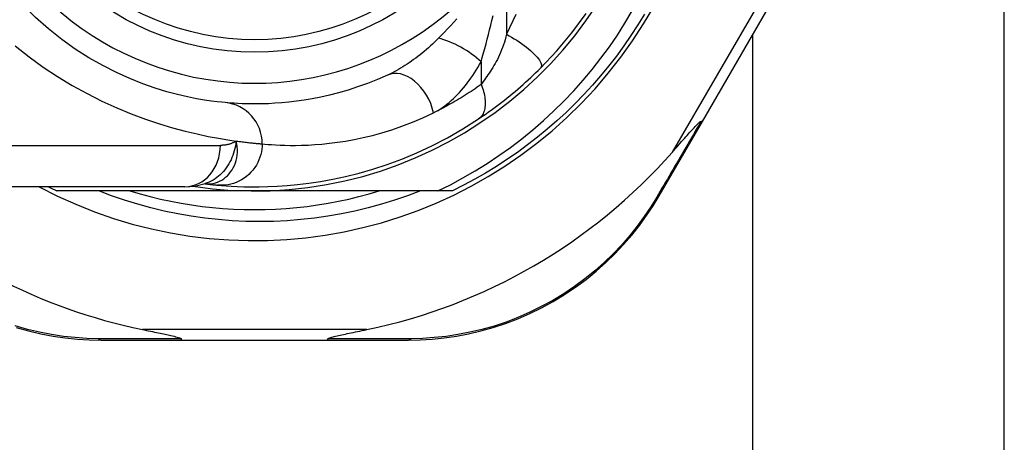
# Model space of a CAD drawing. Header units: inches. Extents: x 3 to 112, y 6 to 61.
# Tile 84 of 140: x 4.549 to 5.485, y 38.295 to 38.697. Entities that reach past the tile are written whole.
import ezdxf

# ---------------------------------------------------------------- set-up
doc = ezdxf.new("R2010")
doc.units = ezdxf.units.IN
doc.header["$MEASUREMENT"] = 0
doc.layers.add('Visible Edges(ANSI)', color=7, linetype='Continuous', lineweight=25)
doc.layers.add('Visible Tangent Edges(ANSI)', color=7, linetype='Continuous', lineweight=25)

msp = doc.modelspace()

# ---------------------------------------------------------------- linework, layer by layer
at = {"layer": 'Visible Edges(ANSI)'}
for p, q in [((5.48508, 36.37141), (5.48508, 40.23066)), ((5.19792, 38.59996), (5.26175, 38.70986)), ((5.24588, 36.45741), (5.24588, 38.68254)), ((5.15687, 38.5293), (5.19792, 38.59996)), ((4.70564, 38.5378), (4.46838, 38.5378)), ((4.77208, 38.53386), (4.58399, 38.53386)), ((4.72477, 38.54072), (4.72482, 38.54072)), ((4.94637, 38.53386), (4.77208, 38.53386)), ((4.96016, 38.53386), (4.94637, 38.53386)), ((4.62597, 38.39213), (4.70302, 38.39213)), ((4.70302, 38.39213), (4.84113, 38.39213)), ((4.84113, 38.39213), (4.91856, 38.39213))]:
    msp.add_line(p, q, dxfattribs=at)
at = {"layer": 'Visible Edges(ANSI)', "flags": 128}
for points in [[(4.74405, 38.61783), (4.74082, 38.61814), (4.73645, 38.61862), (4.73098, 38.61932), (4.72443, 38.62028), (4.71688, 38.62156), (4.70836, 38.62326), (4.69891, 38.62544), (4.68859, 38.62818), (4.67747, 38.63161), (4.66568, 38.63577), (4.65336, 38.6407), (4.64064, 38.64642), (4.62767, 38.65297), (4.61459, 38.66038), (4.60152, 38.66866), (4.58863, 38.67786), (4.57605, 38.68791), (4.56386, 38.69878), (4.55215, 38.71039), (4.54097, 38.72269)], [(4.94637, 38.53386), (4.95841, 38.53983), (4.97026, 38.54618), (4.98189, 38.5529), (4.99331, 38.55998), (5.0045, 38.56743), (5.01546, 38.57523), (5.02618, 38.58338), (5.03664, 38.59189), (5.04683, 38.60073), (5.05673, 38.60988), (5.06632, 38.61933), (5.0756, 38.62908), (5.08456, 38.63911), (5.09319, 38.64943), (5.10149, 38.66001), (5.10945, 38.67086), (5.11706, 38.68196), (5.12431, 38.69332), (5.13121, 38.70491)], [(5.14284, 38.7019), (5.13659, 38.69167), (5.13005, 38.68162), (5.12323, 38.67176), (5.11615, 38.66209), (5.10879, 38.65262), (5.10118, 38.64336), (5.09331, 38.63431), (5.0852, 38.62549), (5.07684, 38.61689), (5.06824, 38.60853), (5.05942, 38.60042), (5.05037, 38.59255), (5.04111, 38.58494), (5.03164, 38.57758), (5.02197, 38.5705), (5.01211, 38.56368), (5.00206, 38.55714), (4.99183, 38.55089), (4.98143, 38.54492), (4.97087, 38.53924), (4.96016, 38.53386)], [(5.04396, 38.65069), (5.05944, 38.66714), (5.07364, 38.68411), (5.08734, 38.70267)], [(4.98501, 38.60227), (4.98738, 38.60386), (4.98977, 38.6055), (4.99221, 38.60719), (4.99466, 38.60892), (4.99715, 38.61071), (4.99965, 38.61253), (5.00216, 38.6144), (5.00469, 38.61631), (5.00723, 38.61826), (5.00978, 38.62025), (5.01233, 38.62228), (5.01488, 38.62435), (5.01741, 38.62643), (5.01993, 38.62854), (5.02243, 38.63068), (5.02492, 38.63283), (5.02738, 38.63501), (5.02982, 38.6372), (5.03224, 38.63942), (5.03464, 38.64164), (5.03701, 38.64389), (5.03936, 38.64614), (5.04167, 38.64841), (5.04396, 38.65069)], [(4.89854, 38.64398), (4.88889, 38.63978), (4.87938, 38.63603), (4.87005, 38.63269), (4.86092, 38.62976), (4.85202, 38.6272), (4.84338, 38.62499), (4.83502, 38.6231), (4.82696, 38.62152), (4.81922, 38.6202), (4.81179, 38.61913), (4.80468, 38.61828), (4.7979, 38.61762), (4.79145, 38.61715), (4.78535, 38.61682), (4.77959, 38.61663), (4.77419, 38.61654), (4.76914, 38.61655), (4.76446, 38.61662), (4.76013, 38.61676), (4.75617, 38.61694), (4.75258, 38.61715), (4.74936, 38.61738), (4.74652, 38.61761), (4.74405, 38.61783)], [(4.73682, 38.53942), (4.74054, 38.5391), (4.74492, 38.53876), (4.74995, 38.53844), (4.75563, 38.53815), (4.76196, 38.53793), (4.76892, 38.53781), (4.77652, 38.53782), (4.78473, 38.53801), (4.79356, 38.5384), (4.803, 38.53904), (4.81302, 38.53999), (4.82362, 38.54127), (4.83478, 38.54295), (4.84647, 38.54508), (4.85868, 38.5477), (4.87138, 38.55086), (4.88453, 38.55464), (4.89808, 38.55907), (4.91201, 38.56421), (4.92626, 38.57012), (4.94075, 38.57684), (4.95543, 38.58442), (4.9702, 38.59288), (4.98501, 38.60227)], [(5.16936, 38.57071), (5.17089, 38.57245), (5.1724, 38.57417), (5.17389, 38.57586), (5.17536, 38.57752), (5.17679, 38.57916), (5.17819, 38.58075), (5.17957, 38.58231), (5.1809, 38.58382), (5.1822, 38.58528), (5.18345, 38.5867), (5.18466, 38.58806), (5.18583, 38.58936), (5.18695, 38.5906), (5.18801, 38.59178), (5.18902, 38.59289), (5.18998, 38.59393), (5.19096, 38.59498), (5.19196, 38.59604), (5.19296, 38.59706), (5.19392, 38.59801), (5.1948, 38.59882), (5.19557, 38.59946), (5.1962, 38.59988), (5.19672, 38.60002)], [(5.19792, 38.59996), (5.1979, 38.59994), (5.19788, 38.59992), (5.19786, 38.59991), (5.19784, 38.59989), (5.19781, 38.59988), (5.19779, 38.59987), (5.19775, 38.59986), (5.19772, 38.59986), (5.19768, 38.59985), (5.19763, 38.59985), (5.19759, 38.59985), (5.19754, 38.59985), (5.19749, 38.59985), (5.19743, 38.59986), (5.19738, 38.59987), (5.19731, 38.59987), (5.19725, 38.59989), (5.19718, 38.5999), (5.19711, 38.59991), (5.19704, 38.59993), (5.19697, 38.59995), (5.19689, 38.59997), (5.19681, 38.59999), (5.19672, 38.60002)], [(4.92986, 38.53386), (4.91762, 38.52926), (4.90523, 38.52504), (4.89273, 38.52121), (4.88012, 38.51778), (4.86743, 38.51475), (4.85466, 38.51211), (4.84181, 38.50988), (4.82891, 38.50805), (4.81595, 38.50662), (4.80296, 38.5056), (4.78993, 38.50499), (4.77688, 38.50478), (4.76381, 38.50498), (4.75074, 38.50559), (4.7377, 38.50661), (4.72471, 38.50804), (4.71178, 38.50988), (4.69893, 38.51212), (4.68617, 38.51475), (4.67349, 38.51779), (4.66092, 38.52122), (4.64846, 38.52504), (4.63612, 38.52926), (4.62391, 38.53386)], [(4.65352, 38.53386), (4.66315, 38.53105), (4.67284, 38.52847), (4.68259, 38.52614), (4.69239, 38.52405), (4.70224, 38.5222), (4.71214, 38.5206), (4.72207, 38.51924), (4.73204, 38.51813), (4.74203, 38.51726), (4.75203, 38.51664), (4.76205, 38.51627), (4.77208, 38.51614), (4.7821, 38.51627), (4.79212, 38.51664), (4.80212, 38.51726), (4.81211, 38.51813), (4.82208, 38.51924), (4.83201, 38.5206), (4.84191, 38.5222), (4.85176, 38.52405), (4.86156, 38.52614), (4.87131, 38.52847), (4.881, 38.53105), (4.89063, 38.53386)], [(4.70564, 38.5378), (4.71519, 38.5385), (4.72507, 38.54082)], [(4.72482, 38.54072), (4.72548, 38.54064), (4.72612, 38.54056), (4.72675, 38.54048), (4.72737, 38.54041), (4.72797, 38.54034), (4.72856, 38.54027), (4.72914, 38.54021), (4.7297, 38.54014), (4.73025, 38.54008), (4.73078, 38.54003), (4.7313, 38.53997), (4.73181, 38.53992), (4.73231, 38.53986), (4.73279, 38.53981), (4.73325, 38.53977), (4.7337, 38.53972), (4.73414, 38.53968), (4.73457, 38.53963), (4.73498, 38.53959), (4.73537, 38.53956), (4.73576, 38.53952), (4.73612, 38.53948), (4.73648, 38.53945), (4.73682, 38.53942)], [(4.91856, 38.39213), (4.92964, 38.39235), (4.94093, 38.39304), (4.95241, 38.39421), (4.964, 38.3959), (4.97567, 38.39811), (4.98738, 38.40086), (4.99908, 38.40415), (5.01075, 38.408), (5.02233, 38.41243), (5.03378, 38.41741), (5.04504, 38.42293), (5.05607, 38.42895), (5.06682, 38.43546), (5.07725, 38.44242), (5.08729, 38.44982), (5.09692, 38.45763), (5.10609, 38.46578), (5.11479, 38.47425), (5.12303, 38.483), (5.13078, 38.49196), (5.13805, 38.50112), (5.14483, 38.51042), (5.1511, 38.51983), (5.15687, 38.5293)], [(4.54524, 38.40422), (4.55697, 38.40091), (4.56871, 38.39815), (4.58041, 38.39592), (4.59203, 38.39423), (4.60354, 38.39304), (4.61487, 38.39235), (4.62597, 38.39213)], [(4.66541, 38.40213), (4.66741, 38.40172), (4.66938, 38.40131), (4.67132, 38.40091), (4.67323, 38.40052), (4.67509, 38.40014), (4.67692, 38.39976), (4.67871, 38.39939), (4.68045, 38.39902), (4.68215, 38.39867), (4.68379, 38.39832), (4.68538, 38.39798), (4.68691, 38.39765), (4.68837, 38.39733), (4.68978, 38.39702), (4.69112, 38.39673), (4.69249, 38.39641), (4.69396, 38.39607), (4.69547, 38.39571), (4.69696, 38.39533), (4.69837, 38.39495), (4.69966, 38.39456), (4.70087, 38.39415), (4.70186, 38.39371), (4.70242, 38.3932)], [(4.84173, 38.3932), (4.84213, 38.39361), (4.84284, 38.39397), (4.84367, 38.39429), (4.84463, 38.39461), (4.84563, 38.39491), (4.8467, 38.3952), (4.84786, 38.3955), (4.84913, 38.39582), (4.85049, 38.39614), (4.85193, 38.39648), (4.85345, 38.39682), (4.85505, 38.39717), (4.8567, 38.39753), (4.85841, 38.3979), (4.86018, 38.39828), (4.86202, 38.39867), (4.86393, 38.39907), (4.86589, 38.39948), (4.86791, 38.3999), (4.86999, 38.40033), (4.87211, 38.40076), (4.87428, 38.40121), (4.87649, 38.40167), (4.87874, 38.40213)], [(4.70302, 38.39213), (4.70299, 38.39213), (4.70297, 38.39214), (4.70294, 38.39215), (4.70291, 38.39216), (4.70289, 38.39218), (4.70286, 38.3922), (4.70284, 38.39222), (4.70281, 38.39225), (4.70279, 38.39228), (4.70276, 38.39232), (4.70273, 38.39236), (4.70271, 38.3924), (4.70268, 38.39245), (4.70266, 38.3925), (4.70263, 38.39255), (4.70261, 38.39261), (4.70258, 38.39267), (4.70256, 38.39274), (4.70254, 38.3928), (4.70251, 38.39288), (4.70249, 38.39295), (4.70246, 38.39303), (4.70244, 38.39311), (4.70242, 38.3932)], [(4.84113, 38.39213), (4.84116, 38.39213), (4.84118, 38.39214), (4.84121, 38.39215), (4.84124, 38.39216), (4.84126, 38.39218), (4.84129, 38.3922), (4.84131, 38.39222), (4.84134, 38.39225), (4.84136, 38.39228), (4.84139, 38.39232), (4.84142, 38.39236), (4.84144, 38.3924), (4.84147, 38.39245), (4.84149, 38.3925), (4.84152, 38.39255), (4.84154, 38.39261), (4.84157, 38.39267), (4.84159, 38.39274), (4.84161, 38.3928), (4.84164, 38.39288), (4.84166, 38.39295), (4.84169, 38.39303), (4.84171, 38.39311), (4.84173, 38.3932)]]:
    msp.add_lwpolyline(points, dxfattribs=at)
at = {"layer": 'Visible Edges(ANSI)'}
msp.add_circle((4.77208, 38.92166), 0.25591, dxfattribs=at)
for centre, radius, start, end in [((4.77208, 38.92166), 0.43504, 241.92751, 118.07249), ((4.77208, 38.92166), 0.3878, 261.33391, 70.21195), ((4.77208, 38.9208), 0.52953, 281.6205, 318.6133), ((4.77208, 38.9208), 0.52953, 226.3272, 258.3795), ((4.77208, 38.92166), 0.431, 242.95157, 244.12615)]:
    msp.add_arc(centre, radius, start, end, dxfattribs=at)
at = {"layer": 'Visible Tangent Edges(ANSI)'}
for p, q in [((5.01178, 38.76669), (5.01178, 38.68276)), ((5.27301, 38.74915), (5.16936, 38.57071)), ((4.98748, 38.6567), (4.98748, 38.63503)), ((4.46838, 38.57717), (4.73954, 38.57717)), ((4.87874, 38.40213), (4.66541, 38.40213))]:
    msp.add_line(p, q, dxfattribs=at)
at = {"layer": 'Visible Tangent Edges(ANSI)', "flags": 128}
for points in [[(5.02042, 38.70169), (5.01178, 38.68276)], [(4.96433, 38.69748), (4.96145, 38.69422), (4.95857, 38.69102), (4.95569, 38.68789), (4.95281, 38.68485), (4.94994, 38.68188), (4.94709, 38.679)], [(4.98748, 38.6567), (4.98867, 38.66083), (4.98985, 38.66503), (4.99103, 38.66931), (4.9922, 38.67365), (4.99335, 38.67803), (4.99449, 38.68246), (4.99562, 38.68693), (4.99673, 38.69143), (4.99781, 38.69597), (4.99888, 38.70053)], [(5.01178, 38.68276), (5.0111, 38.68019), (5.01037, 38.67764), (5.0096, 38.67513), (5.00879, 38.67265), (5.00793, 38.67023), (5.00704, 38.66785), (5.0061, 38.66552), (5.00512, 38.66326), (5.00411, 38.66106), (5.00306, 38.65892), (5.00198, 38.65686), (5.00087, 38.65488), (4.99973, 38.65299), (4.99859, 38.65116), (4.99745, 38.64938), (4.99631, 38.64763), (4.99517, 38.64591), (4.99404, 38.64424), (4.99292, 38.6426), (4.99181, 38.641), (4.9907, 38.63944), (4.98961, 38.63793), (4.98854, 38.63646), (4.98748, 38.63503)], [(5.01178, 38.68276), (5.01415, 38.68144), (5.01654, 38.68004), (5.01894, 38.67858), (5.02135, 38.67706), (5.02373, 38.67549), (5.02607, 38.67388), (5.02834, 38.67224), (5.03054, 38.67058), (5.03264, 38.66891), (5.03461, 38.66725), (5.03644, 38.6656), (5.03812, 38.66399), (5.03963, 38.66242), (5.04096, 38.66091), (5.0421, 38.65947), (5.04305, 38.65811), (5.0438, 38.65684), (5.04436, 38.65565), (5.04472, 38.65457), (5.0449, 38.65359), (5.0449, 38.65271), (5.04474, 38.65194), (5.04442, 38.65126), (5.04396, 38.65069)], [(4.94709, 38.679), (4.94518, 38.67712), (4.94326, 38.67528), (4.94132, 38.67346), (4.93937, 38.67167), (4.9374, 38.66992), (4.93542, 38.6682), (4.93343, 38.66652), (4.93143, 38.66487), (4.92941, 38.66326), (4.92739, 38.66169), (4.92537, 38.66015), (4.92333, 38.65866), (4.92129, 38.6572), (4.91923, 38.65578), (4.91717, 38.6544), (4.9151, 38.65306), (4.91303, 38.65176), (4.91095, 38.65051), (4.90888, 38.6493), (4.9068, 38.64813), (4.90472, 38.64702), (4.90265, 38.64595), (4.90059, 38.64494), (4.89854, 38.64398)], [(4.54454, 38.67189), (4.55758, 38.66147), (4.571, 38.65167), (4.58474, 38.64252), (4.59872, 38.63408), (4.61283, 38.62636), (4.62695, 38.61933), (4.64099, 38.61298), (4.65483, 38.60729), (4.66838, 38.60223), (4.68152, 38.5978), (4.69416, 38.59396), (4.70618, 38.59071), (4.71749, 38.588), (4.72803, 38.58577), (4.73775, 38.58394), (4.74662, 38.58247), (4.75461, 38.58131)], [(4.94232, 38.60815), (4.94448, 38.60926), (4.94662, 38.61047), (4.94875, 38.61179), (4.95087, 38.6132), (4.95297, 38.61471), (4.95504, 38.6163), (4.9571, 38.61798), (4.95913, 38.61975), (4.96114, 38.62159), (4.96311, 38.6235), (4.96506, 38.62548), (4.96697, 38.62752), (4.96886, 38.62964), (4.97072, 38.63181), (4.97254, 38.63406), (4.97434, 38.63636), (4.97611, 38.63872), (4.97784, 38.64114), (4.97954, 38.64361), (4.98121, 38.64614), (4.98283, 38.64871), (4.98442, 38.65133), (4.98597, 38.65399), (4.98748, 38.6567)], [(4.98748, 38.63503), (4.98557, 38.63368), (4.98367, 38.63236), (4.98177, 38.63105), (4.97987, 38.62977), (4.97799, 38.62851), (4.9761, 38.62728), (4.97422, 38.62606), (4.97233, 38.62486), (4.97044, 38.62368), (4.96855, 38.62252), (4.96666, 38.62137), (4.96477, 38.62025), (4.96288, 38.61914), (4.961, 38.61805), (4.95911, 38.61697), (4.95723, 38.61592), (4.95535, 38.61488), (4.95348, 38.61387), (4.95161, 38.61287), (4.94974, 38.61189), (4.94788, 38.61093), (4.94603, 38.60999), (4.94417, 38.60906), (4.94232, 38.60815)], [(4.98748, 38.63503), (4.98814, 38.63335), (4.98876, 38.63166), (4.98932, 38.62994), (4.98982, 38.62823), (4.99026, 38.62651), (4.99063, 38.62479), (4.99093, 38.62309), (4.99117, 38.62141), (4.99132, 38.61976), (4.9914, 38.61814), (4.99141, 38.61657), (4.99133, 38.61504), (4.99118, 38.61357), (4.99095, 38.61216), (4.99065, 38.61081), (4.99027, 38.60954), (4.98982, 38.60834), (4.98931, 38.60722), (4.98873, 38.60619), (4.98809, 38.60523), (4.98739, 38.60437), (4.98664, 38.60358), (4.98585, 38.60289), (4.98501, 38.60227)], [(4.7793, 38.57862), (4.7819, 38.57838), (4.78491, 38.57811), (4.7883, 38.57786), (4.79209, 38.57762), (4.79627, 38.57741), (4.80083, 38.57726), (4.80578, 38.57718), (4.8111, 38.57718), (4.8168, 38.57727), (4.82288, 38.57749), (4.82932, 38.57786), (4.83612, 38.57839), (4.84328, 38.57913), (4.85078, 38.58009), (4.85862, 38.5813), (4.86679, 38.58279), (4.87529, 38.58458), (4.88411, 38.58671), (4.89323, 38.5892), (4.90262, 38.59209), (4.91225, 38.59541), (4.9221, 38.59917), (4.93214, 38.60341), (4.94232, 38.60815)], [(5.19672, 38.60002), (5.19488, 38.59686), (5.19305, 38.59373), (5.19122, 38.5906), (5.1894, 38.58748), (5.18759, 38.58437), (5.18578, 38.58128), (5.18398, 38.57819), (5.18218, 38.57512), (5.18039, 38.57207), (5.17861, 38.56902), (5.17684, 38.56599), (5.17507, 38.56297), (5.17331, 38.55996), (5.17156, 38.55697), (5.16981, 38.55399), (5.16808, 38.55102), (5.16635, 38.54807), (5.16463, 38.54514), (5.16292, 38.54222), (5.16122, 38.53932), (5.15952, 38.53643), (5.15784, 38.53356), (5.15617, 38.5307), (5.1545, 38.52787)], [(4.75461, 38.58131), (4.75425, 38.57892), (4.75383, 38.57657), (4.75333, 38.57427), (4.75275, 38.57201), (4.75209, 38.5698), (4.75136, 38.56764), (4.75054, 38.56553), (4.74965, 38.56347), (4.74866, 38.56147), (4.74759, 38.55952), (4.74643, 38.55763), (4.74518, 38.55581), (4.74386, 38.55407), (4.74246, 38.5524), (4.74099, 38.55082), (4.73945, 38.54932), (4.73784, 38.54791), (4.73617, 38.54659), (4.73444, 38.54537), (4.73265, 38.54425), (4.73081, 38.54323), (4.72893, 38.54231), (4.72702, 38.54151), (4.72507, 38.54082)], [(4.7261, 38.54062), (4.72828, 38.54059), (4.73046, 38.54075), (4.73263, 38.54109), (4.73476, 38.54161), (4.73684, 38.54231), (4.73887, 38.54318), (4.74083, 38.54423), (4.74272, 38.54545), (4.74452, 38.54683), (4.74622, 38.54837), (4.74781, 38.55006), (4.74928, 38.55189), (4.75062, 38.55385), (4.75182, 38.55594), (4.75288, 38.55814), (4.75378, 38.56045), (4.75452, 38.56285), (4.75509, 38.56533), (4.75548, 38.56788), (4.75569, 38.57049), (4.75572, 38.57315), (4.75555, 38.57585), (4.75518, 38.57857), (4.75461, 38.58131)], [(4.75461, 38.58131), (4.75406, 38.58096), (4.7535, 38.58063), (4.75293, 38.58032), (4.75236, 38.58002), (4.75178, 38.57974), (4.75119, 38.57947), (4.75059, 38.57922), (4.74999, 38.57898), (4.74938, 38.57875), (4.74877, 38.57855), (4.74815, 38.57835), (4.74752, 38.57817), (4.74688, 38.57801), (4.74624, 38.57786), (4.74559, 38.57773), (4.74494, 38.57761), (4.74428, 38.57751), (4.74362, 38.57741), (4.74295, 38.57734), (4.74228, 38.57728), (4.7416, 38.57723), (4.74092, 38.57719), (4.74023, 38.57717), (4.73954, 38.57717)], [(4.75461, 38.58131), (4.75607, 38.58111), (4.75749, 38.58092), (4.75888, 38.58074), (4.76023, 38.58057), (4.76155, 38.58041), (4.76283, 38.58026), (4.76407, 38.58011), (4.76527, 38.57998), (4.76644, 38.57985), (4.76757, 38.57972), (4.76866, 38.57961), (4.76971, 38.5795), (4.77072, 38.5794), (4.7717, 38.5793), (4.77264, 38.57921), (4.77353, 38.57912), (4.77439, 38.57904), (4.77521, 38.57897), (4.77599, 38.5789), (4.77673, 38.57884), (4.77743, 38.57878), (4.7781, 38.57872), (4.77872, 38.57867), (4.7793, 38.57862)], [(4.7793, 38.57862), (4.77922, 38.57617), (4.77898, 38.57366), (4.77857, 38.57112), (4.77798, 38.56855), (4.77721, 38.56597), (4.77625, 38.56341), (4.77509, 38.56089), (4.77375, 38.55842), (4.77221, 38.55604), (4.7705, 38.55375), (4.76861, 38.55158), (4.76657, 38.54955), (4.76439, 38.54768), (4.76209, 38.54598), (4.75968, 38.54447), (4.75719, 38.54314), (4.75464, 38.54202), (4.75205, 38.54109), (4.74945, 38.54035), (4.74685, 38.53981), (4.74427, 38.53946), (4.74173, 38.53928), (4.73924, 38.53927), (4.73682, 38.53942)], [(4.72482, 38.54072), (4.72485, 38.54071), (4.72489, 38.54071), (4.72493, 38.54071), (4.72497, 38.5407), (4.72501, 38.5407), (4.72505, 38.54069), (4.72509, 38.54069), (4.72514, 38.54068), (4.72518, 38.54068), (4.72523, 38.54068), (4.72528, 38.54067), (4.72533, 38.54067), (4.72539, 38.54067), (4.72544, 38.54066), (4.7255, 38.54066), (4.72556, 38.54065), (4.72562, 38.54065), (4.72568, 38.54065), (4.72575, 38.54064), (4.72581, 38.54064), (4.72588, 38.54063), (4.72595, 38.54063), (4.72602, 38.54062), (4.7261, 38.54062)], [(5.1545, 38.52787), (5.14882, 38.51862), (5.14264, 38.50944), (5.13598, 38.50036), (5.12884, 38.49142), (5.12122, 38.48266), (5.11314, 38.47412), (5.10459, 38.46584), (5.0956, 38.45787), (5.08617, 38.45024), (5.07632, 38.443), (5.06611, 38.43619), (5.05558, 38.42982), (5.04478, 38.42391), (5.03376, 38.41851), (5.02255, 38.41362), (5.01122, 38.40927), (4.9998, 38.40548), (4.98835, 38.40223), (4.97689, 38.39952), (4.96548, 38.39732), (4.95413, 38.39563), (4.9429, 38.39444), (4.93185, 38.39373), (4.92101, 38.39346)], [(4.62353, 38.39346), (4.61266, 38.39372), (4.60158, 38.39444), (4.59032, 38.39564), (4.57894, 38.39734), (4.56749, 38.39955), (4.55601, 38.40228), (4.54453, 38.40554)], [(4.70242, 38.3932), (4.69898, 38.39321), (4.69555, 38.39322), (4.69214, 38.39322), (4.68873, 38.39323), (4.68534, 38.39324), (4.68196, 38.39325), (4.6786, 38.39326), (4.67524, 38.39327), (4.6719, 38.39328), (4.66857, 38.39329), (4.66525, 38.3933), (4.66195, 38.39331), (4.65867, 38.39332), (4.65539, 38.39334), (4.65213, 38.39335), (4.64889, 38.39336), (4.64566, 38.39337), (4.64245, 38.39338), (4.63926, 38.3934), (4.63608, 38.39341), (4.63292, 38.39342), (4.62977, 38.39343), (4.62664, 38.39345), (4.62353, 38.39346)], [(4.92101, 38.39346), (4.91789, 38.39345), (4.91474, 38.39344), (4.91158, 38.39342), (4.9084, 38.39341), (4.90521, 38.3934), (4.902, 38.39338), (4.89877, 38.39337), (4.89553, 38.39336), (4.89227, 38.39335), (4.889, 38.39334), (4.88571, 38.39332), (4.8824, 38.39331), (4.87909, 38.3933), (4.87575, 38.39329), (4.87241, 38.39328), (4.86905, 38.39327), (4.86568, 38.39326), (4.86229, 38.39325), (4.8589, 38.39324), (4.85549, 38.39323), (4.85207, 38.39322), (4.84863, 38.39322), (4.84519, 38.39321), (4.84173, 38.3932)]]:
    msp.add_lwpolyline(points, dxfattribs=at)
at = {"layer": 'Visible Tangent Edges(ANSI)'}
msp.add_circle((4.77208, 38.92166), 0.24409, dxfattribs=at)
msp.add_arc((4.77208, 38.92166), 0.28543, 32.8812, 327.1188, dxfattribs=at)
for centre, major_axis, ratio, start_param, end_param in [((4.96317, 38.6567), (0.034, -0.01985), 0.367954, 1.008544, 2.26339), ((4.91486, 38.60815), (-0.01632, 0.03583), 0.663135, 4.419079, 6.283185), ((4.74044, 38.57862), (0.00362, 0.0392), 0.987056, 4.803178, 6.283185), ((4.70564, 38.57717), (0, -0.03937), 0.860915, 0, 1.570796), ((4.71206, 38.34431), (0.01245, 0.19646), 0.394768, 6.26267, 6.279105), ((5.14822, 38.53432), (0.00865, -0.00502), 0.487239, 5.762078, 6.283185), ((4.62597, 38.40213), (0, -0.01), 0.489692, 5.761173, 6.283185), ((4.91856, 38.40213), (0, -0.01), 0.490597, 0, 0.522348)]:
    msp.add_ellipse(centre, major_axis=major_axis, ratio=ratio, start_param=start_param, end_param=end_param, dxfattribs=at)

doc.saveas('drawing.dxf')
